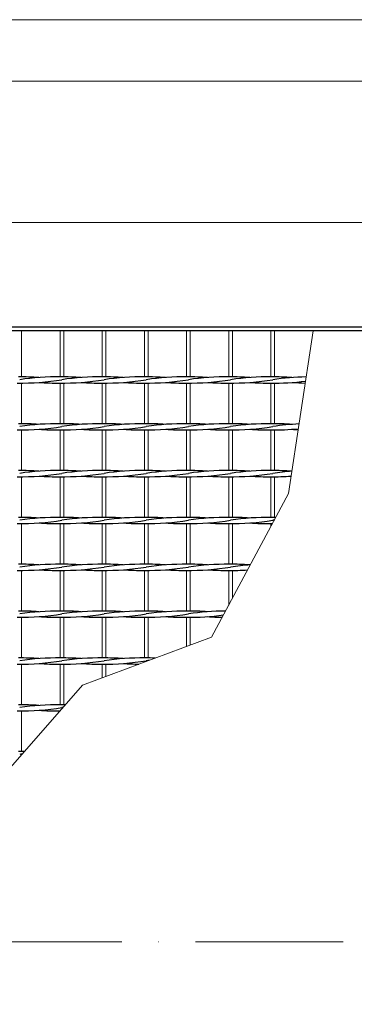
# Model space of a CAD drawing. Header units: millimetres. Extents: x -6178 to 18141, y -8419 to 8560.
# Tile 14 of 256: x -3041 to -2769, y -2056 to -1255. Entities that reach past the tile are written whole.
import ezdxf

# ---------------------------------------------------------------- set-up
doc = ezdxf.new("R2010")
doc.units = ezdxf.units.MM
doc.linetypes.add('ACAD_ISO10W100', pattern=[18, 12, -3, 0, -3])
for name, color, linetype, lineweight in [('Pflaster-Gehweg', 7, 'Continuous', 15), ('Stufen&Podest', 7, 'Continuous', 9), ('Tragegurt', 7, 'Continuous', 20)]:
    doc.layers.add(name, color=color, linetype=linetype, lineweight=lineweight)

msp = doc.modelspace()

# ---------------------------------------------------------------- linework, layer by layer
at = {"linetype": 'ACAD_ISO10W100', "lineweight": 18, "ltscale": 10}
msp.add_line((7127.74035, -2005.40053), (-5297.4259, -2005.40053), dxfattribs=at)
at = {"layer": 'Pflaster-Gehweg'}
for p, q in [((2004.38052, -1255.40053), (-4546.19553, -1255.40053)), ((2004.38052, -1305.40053), (-4546.19553, -1305.40053))]:
    msp.add_line(p, q, dxfattribs=at)
at = {"layer": 'Stufen&Podest', "lineweight": 30}
for p, q in [((375.89286, -1505.40053), (-4984.61948, -1505.40053)), ((-2120.61948, -1508.40053), (-4981.61948, -1508.40053))]:
    msp.add_line(p, q, dxfattribs=at)
at = {"layer": 'Stufen&Podest'}
for p, q in [((-3039.31948, -1508.40053), (-3039.31948, -1545.93517)), ((-3008.01948, -1508.40053), (-3008.01948, -1545.9469)), ((-3005.01948, -1508.40053), (-3005.01948, -1545.93517)), ((-2905.11948, -1508.40053), (-2905.11948, -1545.9469)), ((-2902.11948, -1508.40053), (-2902.11948, -1545.93517)), ((-2870.81948, -1508.40053), (-2870.81948, -1545.9469)), ((-2867.81948, -1508.40053), (-2867.81948, -1545.93517)), ((-3039.31948, -1550.95862), (-3039.31948, -1584.03517)), ((-3008.01948, -1550.9469), (-3008.01948, -1584.0469)), ((-3005.01948, -1550.95862), (-3005.01948, -1584.03517)), ((-2905.11948, -1550.9469), (-2905.11948, -1584.0469)), ((-2902.11948, -1550.95862), (-2902.11948, -1584.03517)), ((-2870.81948, -1550.9469), (-2870.81948, -1584.0469)), ((-2867.81948, -1550.95862), (-2867.81948, -1584.03517)), ((-3039.31948, -1589.05862), (-3039.31948, -1622.13517)), ((-3008.01948, -1589.0469), (-3008.01948, -1622.1469)), ((-3005.01948, -1589.05862), (-3005.01948, -1622.13517)), ((-2905.11948, -1589.0469), (-2905.11948, -1622.1469)), ((-2902.11948, -1589.05862), (-2902.11948, -1622.13517)), ((-2870.81948, -1589.0469), (-2870.81948, -1622.1469)), ((-2867.81948, -1589.05862), (-2867.81948, -1622.13517)), ((-3039.31948, -1627.15862), (-3039.31948, -1660.23517)), ((-3008.01948, -1627.1469), (-3008.01948, -1660.2469)), ((-3005.01948, -1627.15862), (-3005.01948, -1660.23517)), ((-2905.11948, -1627.1469), (-2905.11948, -1660.2469)), ((-2902.11948, -1627.15862), (-2902.11948, -1660.23517)), ((-2870.81948, -1627.1469), (-2870.81948, -1660.2469)), ((-2867.81948, -1627.15862), (-2867.81948, -1660.23517)), ((-3039.31948, -1665.25862), (-3039.31948, -1698.33517)), ((-3008.01948, -1665.2469), (-3008.01948, -1698.3469)), ((-3005.01948, -1665.25862), (-3005.01948, -1698.33517)), ((-2905.11948, -1665.2469), (-2905.11948, -1698.3469)), ((-2902.11948, -1665.25862), (-2902.11948, -1698.33517)), ((-2870.81948, -1665.2469), (-2870.81948, -1698.3469)), ((-2867.81948, -1665.25862), (-2867.81948, -1698.33517)), ((-3039.31948, -1703.35862), (-3039.31948, -1736.43517)), ((-3008.01948, -1703.3469), (-3008.01948, -1736.4469)), ((-3005.01948, -1703.35862), (-3005.01948, -1736.43517)), ((-2905.11948, -1703.3469), (-2905.11948, -1736.4469)), ((-2902.11948, -1703.35862), (-2902.11948, -1736.43517)), ((-2870.81948, -1703.3469), (-2870.81948, -1731.50097)), ((-2867.81948, -1703.35862), (-2867.81948, -1725.91743)), ((-3039.31948, -1741.45862), (-3039.31948, -1774.53517)), ((-3008.01948, -1741.4469), (-3008.01948, -1774.5469)), ((-3005.01948, -1741.45862), (-3005.01948, -1774.53517)), ((-2905.11948, -1741.4469), (-2905.11948, -1765.16995)), ((-2902.11948, -1741.45862), (-2902.11948, -1764.05708)), ((-3039.31948, -1779.55862), (-3039.31948, -1812.63517)), ((-3008.01948, -1779.5469), (-3008.01948, -1812.6469)), ((-3005.01948, -1779.55862), (-3005.01948, -1812.63517)), ((-3039.31948, -1817.65862), (-3039.31948, -1850.73517))]:
    msp.add_line(p, q, dxfattribs=at)
at = {"layer": 'Stufen&Podest', "lineweight": 20}
for p, q in [((-2973.71948, -1508.40053), (-2973.71948, -1545.9469)), ((-2970.71948, -1508.40053), (-2970.71948, -1545.93517)), ((-2939.41948, -1508.40053), (-2939.41948, -1545.9469)), ((-2936.41948, -1508.40053), (-2936.41948, -1545.93517)), ((-2836.51948, -1508.40053), (-2836.51948, -1545.9469)), ((-2833.51948, -1508.40053), (-2833.51948, -1545.93517)), ((-2973.71948, -1550.9469), (-2973.71948, -1584.0469)), ((-2970.71948, -1550.95862), (-2970.71948, -1584.03517)), ((-2939.41948, -1550.9469), (-2939.41948, -1584.0469)), ((-2936.41948, -1550.95862), (-2936.41948, -1584.03517)), ((-2836.51948, -1550.9469), (-2836.51948, -1584.0469)), ((-2833.51948, -1550.95862), (-2833.51948, -1584.03517)), ((-2973.71948, -1589.0469), (-2973.71948, -1622.1469)), ((-2970.71948, -1589.05862), (-2970.71948, -1622.13517)), ((-2939.41948, -1589.0469), (-2939.41948, -1622.1469)), ((-2936.41948, -1589.05862), (-2936.41948, -1622.13517)), ((-2836.51948, -1589.0469), (-2836.51948, -1622.1469)), ((-2833.51948, -1589.05862), (-2833.51948, -1622.13517)), ((-2973.71948, -1627.1469), (-2973.71948, -1660.2469)), ((-2970.71948, -1627.15862), (-2970.71948, -1660.23517)), ((-2939.41948, -1627.1469), (-2939.41948, -1660.2469)), ((-2936.41948, -1627.15862), (-2936.41948, -1660.23517)), ((-2836.51948, -1627.1469), (-2836.51948, -1660.2469)), ((-2833.51948, -1627.15862), (-2833.51948, -1660.23517)), ((-2973.71948, -1665.2469), (-2973.71948, -1698.3469)), ((-2970.71948, -1665.25862), (-2970.71948, -1698.33517)), ((-2939.41948, -1665.2469), (-2939.41948, -1698.3469)), ((-2936.41948, -1665.25862), (-2936.41948, -1698.33517)), ((-2836.51948, -1665.2469), (-2836.51948, -1667.66243)), ((-2973.71948, -1703.3469), (-2973.71948, -1736.4469)), ((-2970.71948, -1703.35862), (-2970.71948, -1736.43517)), ((-2939.41948, -1703.3469), (-2939.41948, -1736.4469)), ((-2936.41948, -1703.35862), (-2936.41948, -1736.43517)), ((-2973.71948, -1741.4469), (-2973.71948, -1774.5469)), ((-2970.71948, -1741.45862), (-2970.71948, -1774.53517)), ((-2939.41948, -1741.4469), (-2939.41948, -1774.5469)), ((-2936.41948, -1741.45862), (-2936.41948, -1774.53517)), ((-2973.71948, -1779.5469), (-2973.71948, -1790.61761)), ((-2970.71948, -1779.55862), (-2970.71948, -1789.50474))]:
    msp.add_line(p, q, dxfattribs=at)
at = {"layer": 'Stufen&Podest'}
msp.add_lwpolyline([(-2802.21948, -1508.40053), (-2822.12668, -1640.87481), (-2884.87451, -1757.65994), (-2989.81488, -1796.58831), (-3057.97203, -1874.44507), (-3131.2815, -1954.81194), (-3264.29358, -2022.58916), (-3372.24263, -2056.24439), (-3466.3644, -2030.29214), (-3543.17642, -1983.79436), (-3608.08798, -1944.86599), (-3680.80562, -1902.88244), (-3759.61948, -1872.2969), (-3917.19693, -1756.65993), (-4022.70706, -1682.46139), (-4191.58185, -1605.5969), (-4325.96134, -1566.82272), (-4366.68238, -1527.16785), (-4366.68238, -1508.40053)], dxfattribs=at)
at = {"layer": 'Stufen&Podest', "lineweight": 30}
for centre, start, end in [((-3040.01848, -1345.96863), 269.21089495, 279.41143824), ((-3040.01848, -1750.92516), 85.8686289, 90.49720198), ((-3010.32048, -1750.91343), 89.2108945, 98.55019958), ((-3010.32048, -1345.95691), 265.86862909, 270.64315173), ((-3005.71848, -1345.96863), 269.21089474, 279.41143824), ((-3005.71848, -1750.92516), 85.86862891, 90.49720181), ((-2976.02048, -1750.91343), 89.21089473, 98.55019958), ((-2976.02048, -1345.95691), 265.86862909, 270.64315173), ((-2971.41848, -1345.96863), 269.21089474, 279.41143824), ((-2971.41848, -1750.92516), 85.86862885, 90.49720197), ((-2941.72048, -1750.91343), 89.21089472, 98.55019958), ((-2941.72048, -1345.95691), 265.86862907, 270.64315173), ((-2937.11848, -1345.96863), 269.21089483, 279.41143824), ((-2937.11848, -1750.92516), 85.86862888, 90.49720201), ((-2907.42048, -1750.91343), 89.21089462, 98.55019958), ((-2907.42048, -1345.95691), 265.86862913, 270.64315173), ((-2902.81848, -1345.96863), 269.21089495, 279.41143824), ((-2902.81848, -1750.92516), 85.8686289, 90.49720198), ((-2873.12048, -1750.91343), 89.2108945, 98.55019958), ((-2873.12048, -1345.95691), 265.86862909, 270.64315173), ((-2868.51848, -1345.96863), 269.21089474, 279.41143824), ((-2868.51848, -1750.92516), 85.86862891, 90.49720181), ((-2838.82048, -1750.91343), 89.21089473, 98.55019958), ((-2838.82048, -1345.95691), 265.86862909, 270.64315173), ((-2834.21848, -1345.96863), 269.21089474, 277.24429289), ((-2834.21848, -1750.92516), 85.86862885, 90.49720197), ((-2804.52048, -1750.91343), 90.93402049, 98.55019958), ((-2804.52048, -1345.95691), 265.86862907, 268.85770752), ((-3040.01848, -1789.02516), 85.8686289, 90.49720198), ((-3010.32048, -1789.01343), 89.2108945, 98.55019958), ((-3005.71848, -1789.02516), 85.86862891, 90.49720181), ((-2976.02048, -1789.01343), 89.21089473, 98.55019958), ((-2971.41848, -1789.02516), 85.86862885, 90.49720197), ((-2941.72048, -1789.01343), 89.21089472, 98.55019958), ((-2937.11848, -1789.02516), 85.86862888, 90.49720201), ((-2907.42048, -1789.01343), 89.21089462, 98.55019958), ((-2902.81848, -1789.02516), 85.8686289, 90.49720198), ((-2873.12048, -1789.01343), 89.2108945, 98.55019958), ((-2868.51848, -1789.02516), 85.86862891, 90.49720181), ((-2838.82048, -1789.01343), 89.21089473, 98.55019958), ((-2834.21848, -1789.02516), 85.86862885, 90.49720197), ((-2804.52048, -1789.01343), 92.54240633, 98.55019958), ((-3040.01848, -1384.06863), 269.21089495, 279.41143824), ((-3010.32048, -1384.05691), 265.86862909, 270.64315173), ((-3005.71848, -1384.06863), 269.21089474, 279.41143824), ((-2976.02048, -1384.05691), 265.86862909, 270.64315173), ((-2971.41848, -1384.06863), 269.21089474, 279.41143824), ((-2941.72048, -1384.05691), 265.86862907, 270.64315173), ((-2937.11848, -1384.06863), 269.21089483, 279.41143824), ((-2907.42048, -1384.05691), 265.86862913, 270.64315173), ((-2902.81848, -1384.06863), 269.21089495, 279.41143824), ((-2873.12048, -1384.05691), 265.86862909, 270.64315173), ((-2868.51848, -1384.06863), 269.21089474, 279.41143824), ((-2838.82048, -1384.05691), 265.86862909, 270.64315173), ((-2834.21848, -1384.06863), 269.21089474, 275.60613904), ((-2804.52048, -1384.05691), 265.86862907, 267.26458173), ((-3040.01848, -1422.16863), 269.21089495, 279.41143824), ((-3040.01848, -1827.12516), 85.8686289, 90.49720198), ((-3010.32048, -1827.11343), 89.2108945, 98.55019958), ((-3005.71848, -1422.16863), 269.21089474, 279.41143824), ((-3005.71848, -1827.12516), 85.86862891, 90.49720181), ((-2976.02048, -1827.11343), 89.21089473, 98.55019958), ((-2971.41848, -1422.16863), 269.21089474, 279.41143824), ((-2971.41848, -1827.12516), 85.86862885, 90.49720197), ((-2941.72048, -1827.11343), 89.21089472, 98.55019958), ((-2937.11848, -1422.16863), 269.21089483, 279.41143824), ((-2937.11848, -1827.12516), 85.86862888, 90.49720201), ((-2907.42048, -1827.11343), 89.21089462, 98.55019958), ((-2902.81848, -1422.16863), 269.21089495, 279.41143824), ((-2902.81848, -1827.12516), 85.8686289, 90.49720198), ((-2873.12048, -1827.11343), 89.2108945, 98.55019958), ((-2868.51848, -1422.16863), 269.21089474, 279.41143824), ((-2868.51848, -1827.12516), 85.86862891, 90.49720181), ((-2838.82048, -1827.11343), 89.21089473, 98.55019958), ((-2834.21848, -1827.12516), 85.86862885, 90.49720197), ((-2804.52048, -1827.11343), 94.15969281, 98.55019958), ((-3010.32048, -1422.15691), 265.86862909, 270.64315173), ((-2976.02048, -1422.15691), 265.86862909, 270.64315173), ((-2941.72048, -1422.15691), 265.86862907, 270.64315173), ((-2907.42048, -1422.15691), 265.86862913, 270.64315173), ((-2873.12048, -1422.15691), 265.86862909, 270.64315173), ((-2838.82048, -1422.15691), 265.86862909, 270.64315173), ((-2834.21848, -1422.16863), 269.21089474, 273.9797148), ((-3040.01848, -1460.26863), 269.21089495, 279.41143824), ((-3040.01848, -1865.22516), 85.8686289, 90.49720198), ((-3010.32048, -1865.21343), 89.2108945, 98.55019958), ((-3010.32048, -1460.25691), 265.86862909, 270.64315173), ((-3005.71848, -1460.26863), 269.21089474, 279.41143824), ((-3005.71848, -1865.22516), 85.86862891, 90.49720181), ((-2976.02048, -1865.21343), 89.21089473, 98.55019958), ((-2976.02048, -1460.25691), 265.86862909, 270.64315173), ((-2971.41848, -1460.26863), 269.21089474, 279.41143824), ((-2971.41848, -1865.22516), 85.86862885, 90.49720197), ((-2941.72048, -1865.21343), 89.21089472, 98.55019958), ((-2941.72048, -1460.25691), 265.86862907, 270.64315173), ((-2937.11848, -1460.26863), 269.21089483, 279.41143824), ((-2937.11848, -1865.22516), 85.86862888, 90.49720201), ((-2907.42048, -1865.21343), 89.21089462, 98.55019958), ((-2907.42048, -1460.25691), 265.86862913, 270.64315173), ((-2902.81848, -1460.26863), 269.21089495, 279.41143824), ((-2902.81848, -1865.22516), 85.8686289, 90.49720198), ((-2873.12048, -1865.21343), 89.2108945, 98.55019958), ((-2873.12048, -1460.25691), 265.86862909, 270.64315173), ((-2868.51848, -1460.26863), 269.21089474, 279.41143824), ((-2868.51848, -1865.22516), 85.86862891, 90.49720181), ((-2838.82048, -1865.21343), 89.21089473, 98.55019958), ((-2838.82048, -1460.25691), 265.86862909, 270.64315173), ((-2834.21848, -1460.26863), 269.21089474, 269.71804784), ((-2834.21848, -1865.22516), 89.52860443, 90.49720197), ((-2804.52048, -1865.21343), 98.16628309, 98.55019958), ((-3040.01848, -1498.36863), 269.21089495, 279.41143824), ((-3040.01848, -1903.32516), 85.8686289, 90.49720198), ((-3010.32048, -1903.31343), 89.2108945, 98.55019958), ((-3010.32048, -1498.35691), 265.86862909, 270.64315173), ((-3005.71848, -1498.36863), 269.21089474, 279.41143824), ((-3005.71848, -1903.32516), 85.86862891, 90.49720181), ((-2976.02048, -1903.31343), 89.21089473, 98.55019958), ((-2976.02048, -1498.35691), 265.86862909, 270.64315173), ((-2971.41848, -1498.36863), 269.21089474, 279.41143824), ((-2971.41848, -1903.32516), 85.86862885, 90.49720197), ((-2941.72048, -1903.31343), 89.21089472, 98.55019958), ((-2941.72048, -1498.35691), 265.86862907, 270.64315173), ((-2937.11848, -1498.36863), 269.21089483, 279.41143824), ((-2937.11848, -1903.32516), 85.86862888, 90.49720201), ((-2907.42048, -1903.31343), 89.21089462, 98.55019958), ((-2907.42048, -1498.35691), 265.86862913, 270.64315173), ((-2902.81848, -1498.36863), 269.21089495, 279.41143824), ((-2902.81848, -1903.32516), 85.8686289, 90.49720198), ((-2873.12048, -1903.31343), 89.2108945, 98.55019958), ((-2873.12048, -1498.35691), 265.86862909, 270.64315173), ((-2868.51848, -1498.36863), 269.21089474, 273.64780426), ((-2868.51848, -1903.32516), 85.86862891, 90.49720181), ((-2838.82048, -1903.31343), 94.04109941, 98.55019958), ((-3040.01848, -1941.42516), 85.8686289, 90.49720198), ((-3010.32048, -1941.41343), 89.2108945, 98.55019958), ((-3005.71848, -1941.42516), 85.86862891, 90.49720181), ((-2976.02048, -1941.41343), 89.21089473, 98.55019958), ((-2971.41848, -1941.42516), 85.86862885, 90.49720197), ((-2941.72048, -1941.41343), 89.21089472, 98.55019958), ((-2937.11848, -1941.42516), 85.86862888, 90.49720201), ((-2907.42048, -1941.41343), 89.21089462, 98.55019958), ((-2902.81848, -1941.42516), 85.8686289, 90.49720198), ((-2873.12048, -1941.41343), 90.09596062, 98.55019958), ((-3040.01848, -1536.46863), 269.21089495, 279.41143824), ((-3010.32048, -1536.45691), 265.86862909, 270.64315173), ((-3005.71848, -1536.46863), 269.21089474, 279.41143824), ((-2976.02048, -1536.45691), 265.86862909, 270.64315173), ((-2971.41848, -1536.46863), 269.21089474, 279.41143824), ((-2941.72048, -1536.45691), 265.86862907, 270.64315173), ((-2937.11848, -1536.46863), 269.21089483, 279.41143824), ((-2907.42048, -1536.45691), 265.86862913, 270.64315173), ((-2902.81848, -1536.46863), 269.21089495, 277.753338), ((-2873.12048, -1536.45691), 265.86862909, 269.1526627), ((-3040.01848, -1574.56863), 269.21089495, 279.41143824), ((-3040.01848, -1979.52516), 85.8686289, 90.49720198), ((-3010.32048, -1979.51343), 89.2108945, 98.55019958), ((-3005.71848, -1574.56863), 269.21089474, 279.41143824), ((-3005.71848, -1979.52516), 85.86862891, 90.49720181), ((-2976.02048, -1979.51343), 89.21089473, 98.55019958), ((-2971.41848, -1574.56863), 269.21089474, 279.41143824), ((-2971.41848, -1979.52516), 85.86862885, 90.49720197), ((-2941.72048, -1979.51343), 89.21089472, 98.55019958), ((-2937.11848, -1979.52516), 88.18852789, 90.49720201), ((-2907.42048, -1979.51343), 97.89091569, 98.55019958), ((-3010.32048, -1574.55691), 265.86862909, 270.64315173), ((-2976.02048, -1574.55691), 265.86862909, 270.64315173), ((-2941.72048, -1574.55691), 265.86862907, 269.40499243), ((-3040.01848, -1612.66863), 269.21089495, 279.41143824), ((-3040.01848, -2017.62516), 85.8686289, 90.49720198), ((-3010.32048, -2017.61343), 89.2108945, 98.55019958), ((-3010.32048, -1612.65691), 265.86862909, 270.58102409), ((-3005.71848, -1612.66863), 269.21089474, 269.29308982), ((-3005.71848, -2017.62516), 89.48301295, 90.49720181), ((-2976.02048, -2017.61343), 98.33844367, 98.55019958), ((-3040.01848, -2055.72516), 89.22101045, 90.49720198), ((-3010.32048, -2055.71343), 98.03263162, 98.55019958)]:
    msp.add_arc(centre, 204.99118, start, end, dxfattribs=at)
at = {"layer": 'Tragegurt'}
for p, q in [((328.70793, -1420.40053), (-4984.61948, -1420.40053)), ((375.89286, -1505.40053), (-4984.61948, -1505.40053))]:
    msp.add_line(p, q, dxfattribs=at)

doc.saveas('drawing.dxf')
